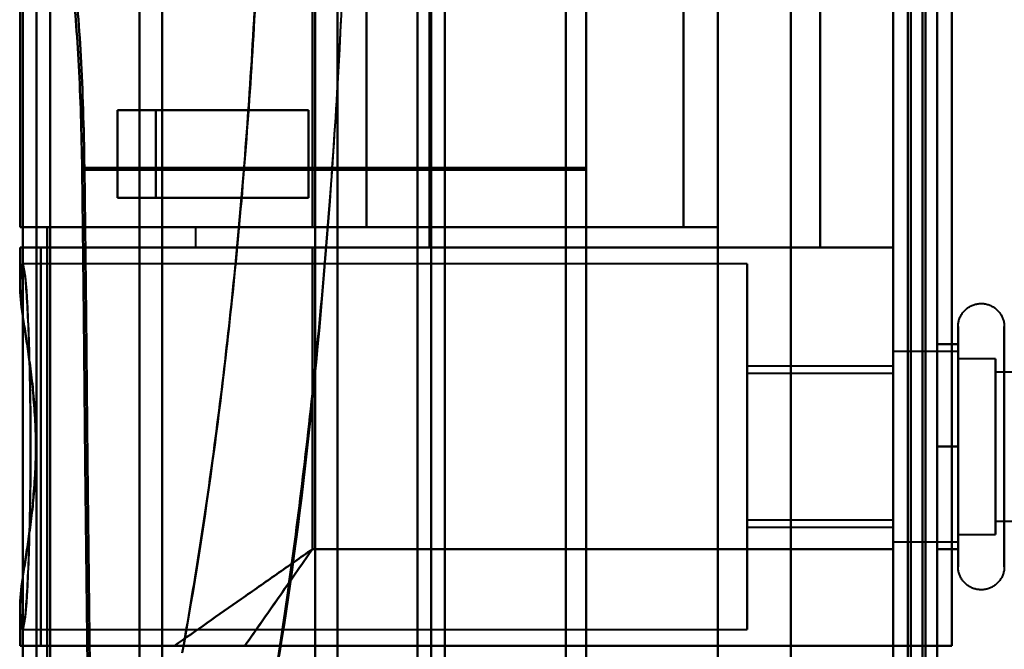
# Model space of a CAD drawing. Header units: millimetres. Extents: x -1087 to 1688, y -120 to 1171.
# Tile 31 of 90: x -720 to -686, y 903 to 924. Entities that reach past the tile are written whole.
import ezdxf

# ---------------------------------------------------------------- set-up
doc = ezdxf.new("R2010")
doc.units = ezdxf.units.MM
doc.layers.add('A-GENM', color=13, linetype='Continuous', lineweight=40)
doc.layers.add('G-IMPT', color=8, linetype='Continuous', lineweight=40)

# ---------------------------------------------------------------- blocks, each defined once
blk = doc.blocks.new('Maintenance r21 - Maintenance r21-769076-Arrière')
at = {"layer": 'A-GENM'}
for p, q in [((-690, 0), (-690, 1098)), ((-690, 1098), (-690, 0))]:
    blk.add_line(p, q, dxfattribs=at)
blk = doc.blocks.new('Souche connecteur circulaire R23 - Souche connecteur circulaire R23-769067-Arrière')
at = {"layer": 'A-GENM'}
blk.add_line((-690, 868), (-690, 1045.5), dxfattribs=at)
blk = doc.blocks.new('NEXA 1500 CALQUES_dwg-769064-Arrière')
at = {"layer": 'G-IMPT'}
for p, q in [((-689.5, 1097.272), (-689.5, 129.472)), ((-690, 1062.772), (-690, 128.972)), ((-719.3, 1055.234), (-719.3, 681.511)), ((-719.3, 1055.234), (-719.3, 681.511)), ((-719.3, 681.511), (-719.3, 1055.234)), ((-719.3, 681.511), (-719.3, 1055.234)), ((-705.8, 1055.267), (-705.8, 681.477)), ((-705.8, 1055.267), (-705.8, 681.477)), ((-705.8, 681.477), (-705.8, 1055.267)), ((-705.8, 681.477), (-705.8, 1055.267)), ((-709, 1046.872), (-709, 868.372)), ((-709, 868.372), (-709, 1046.872)), ((-706.267, 1046.872), (-706.267, 868.372)), ((-706.267, 689.872), (-706.267, 1046.872)), ((-706.267, 689.872), (-706.267, 1046.872)), ((-705.333, 1046.872), (-705.333, 689.872)), ((-705.333, 1046.872), (-705.333, 689.872)), ((-705.333, 868.372), (-705.333, 1046.872)), ((-705.333, 868.372), (-705.333, 1046.872)), ((-690, 1046.872), (-690, 868.372)), ((-690, 868.372), (-690, 1046.872)), ((-689.5, 868.372), (-689.5, 1046.872)), ((-689.5, 1046.872), (-689.5, 868.372)), ((-709.773, 868.372), (-709.773, 1046.281)), ((-709.773, 1046.281), (-709.773, 868.372)), ((-719.77, 690.907), (-719.77, 1045.838)), ((-719.77, 690.907), (-719.77, 1045.838)), ((-719.77, 1045.838), (-719.77, 868.372)), ((-718.83, 1045.838), (-718.83, 690.907)), ((-718.83, 1045.838), (-718.83, 690.907)), ((-718.83, 868.372), (-718.83, 1045.838)), ((-718.83, 868.372), (-718.83, 1045.838)), ((-715, 1045.838), (-715, 868.372)), ((-715, 868.372), (-715, 1045.838)), ((-715.773, 868.372), (-715.773, 1045.246)), ((-715.773, 1045.246), (-715.773, 868.372)), ((-701.2, 970.694), (-701.2, 900.694)), ((-701.2, 900.694), (-701.2, 970.694)), ((-700.5, 970.694), (-700.5, 900.694)), ((-700.5, 900.694), (-700.5, 970.694)), ((-690, 970.694), (-690, 900.694)), ((-690, 900.694), (-690, 970.694)), ((-701.2, 970.213), (-701.2, 901.193)), ((-701.2, 901.193), (-701.2, 970.213)), ((-700.5, 970.213), (-700.5, 901.193)), ((-700.5, 901.193), (-700.5, 970.213)), ((-705.861, 916.672), (-705.861, 955.072)), ((-700.5, 919.394), (-700.5, 929.072)), ((-700.5, 929.072), (-700.5, 919.394)), ((-719.861, 928.372), (-719.861, 917.372)), ((-700.5, 928.372), (-700.5, 919.327)), ((-700.5, 919.327), (-700.5, 928.372)), ((-716.528, 921.372), (-715.22, 921.372)), ((-715.22, 921.372), (-716.528, 921.372)), ((-715.22, 918.372), (-716.528, 918.372)), ((-716.528, 918.372), (-715.22, 918.372)), ((-709.861, 917.372), (-719.861, 917.372)), ((-719.861, 917.372), (-709.861, 917.372)), ((-718.936, 917.372), (-719.857, 917.372)), ((-719.857, 917.372), (-718.936, 917.372)), ((-713.861, 917.372), (-713.861, 916.672)), ((-709.861, 917.372), (-713.861, 917.372)), ((-713.861, 917.372), (-709.861, 917.372)), ((-697.174, 917.372), (-708.015, 917.372)), ((-708.015, 917.372), (-697.174, 917.372)), ((-719.861, 916.672), (-719.861, 915.346)), ((-719.861, 916.672), (-709.861, 916.672)), ((-709.861, 916.672), (-719.861, 916.672)), ((-719.857, 916.672), (-719.152, 916.672)), ((-719.152, 916.672), (-719.857, 916.672)), ((-709.861, 916.672), (-713.861, 916.672)), ((-713.861, 916.672), (-709.861, 916.672)), ((-705.861, 916.672), (-709.861, 916.672)), ((-709.861, 916.672), (-705.861, 916.672)), ((-695, 916.122), (-719.77, 916.122)), ((-695, 916.122), (-695, 909.872)), ((-695, 909.872), (-695, 916.122)), ((-687.785, 906.322), (-687.785, 913.972)), ((-687.785, 907.822), (-687.785, 913.423)), ((-687.785, 913.122), (-690, 913.122)), ((-690, 913.122), (-690, 907.058)), ((-690, 909.872), (-690, 913.122)), ((-687.785, 907.058), (-687.785, 913.122)), ((-687.785, 913.122), (-687.785, 908.247)), ((-686.5, 912.872), (-687.785, 912.872)), ((-687.785, 908.372), (-687.785, 912.872)), ((-687.785, 912.872), (-687.785, 908.372)), ((-686.5, 911.372), (-686.5, 912.872)), ((-686.5, 912.872), (-686.5, 907.274)), ((-690, 912.622), (-695, 912.622)), ((-695, 912.622), (-695, 909.872)), ((-695, 909.872), (-695, 912.622)), ((-690, 912.687), (-690, 909.872)), ((-690, 912.622), (-690, 909.872)), ((-690, 909.872), (-690, 912.622)), ((-687.785, 908.247), (-687.785, 912.687)), ((-686.5, 908.372), (-686.5, 912.47)), ((-686.5, 912.47), (-686.5, 906.872)), ((-674.611, 912.421), (-686.5, 912.421)), ((-686.5, 907.665), (-686.5, 912.421)), ((-686.5, 912.421), (-686.5, 907.665)), ((-690, 912.372), (-695, 912.372)), ((-695, 912.372), (-695, 909.872)), ((-695, 909.872), (-695, 912.372)), ((-690, 912.372), (-690, 909.872)), ((-690, 909.872), (-690, 912.372)), ((-686.5, 907.324), (-686.5, 912.079)), ((-686.5, 912.079), (-686.5, 907.324)), ((-687.785, 911.497), (-687.785, 906.622)), ((-687.785, 906.872), (-687.785, 911.372)), ((-687.785, 911.372), (-687.785, 906.872)), ((-686.5, 906.872), (-686.5, 911.372)), ((-695, 909.872), (-695, 907.372)), ((-695, 907.372), (-695, 909.872)), ((-695, 909.872), (-695, 907.122)), ((-695, 909.872), (-695, 903.622)), ((-695, 907.122), (-695, 909.872)), ((-695, 903.622), (-695, 909.872)), ((-690, 909.872), (-690, 906.622)), ((-690, 906.622), (-690, 909.872)), ((-690, 909.872), (-690, 907.372)), ((-690, 907.372), (-690, 909.872)), ((-690, 909.872), (-690, 907.122)), ((-690, 907.122), (-690, 909.872)), ((-687.785, 906.622), (-687.785, 908.247)), ((-687.785, 905.772), (-687.785, 907.822)), ((-695, 907.372), (-690, 907.372)), ((-695, 907.122), (-690, 907.122)), ((-686.5, 907.324), (-674.611, 907.324)), ((-687.785, 906.872), (-686.5, 906.872)), ((-690, 906.622), (-687.785, 906.622)), ((-690, 906.372), (-690, 903.072)), ((-690, 903.072), (-690, 906.372)), ((-719.861, 904.398), (-719.861, 903.072)), ((-719.77, 903.622), (-695, 903.622)), ((-714.576, 903.072), (-719.861, 903.072)), ((-719.861, 903.072), (-714.576, 903.072)), ((-719.152, 903.072), (-719.857, 903.072)), ((-719.857, 903.072), (-719.152, 903.072)), ((-690, 903.072), (-689.4, 903.072)), ((-689.4, 903.072), (-690, 903.072))]:
    blk.add_line(p, q, dxfattribs=at)
at = {"layer": 'G-IMPT', "flags": 128}
for points in [[(-690, 128.972), (-690, 371.172), (-690, 613.372), (-690, 855.572), (-690, 1097.772)], [(-690, 1097.772), (-690, 855.572), (-690, 613.372), (-690, 371.172), (-690, 128.972)], [(-689.5, 128.972), (-689.5, 371.172), (-689.5, 613.372), (-689.5, 855.572), (-689.5, 1097.772)], [(-689.4, 1097.772), (-689.4, 855.572), (-689.4, 613.372), (-689.4, 371.172), (-689.4, 128.972)], [(-689.4, 128.972), (-689.4, 371.172), (-689.4, 613.372), (-689.4, 855.572), (-689.4, 1097.772)], [(-689.4, 1097.772), (-689.4, 855.572), (-689.4, 613.372), (-689.4, 371.172), (-689.4, 128.972)], [(-689.5, 1097.272), (-689.5, 855.322), (-689.5, 613.372), (-689.5, 371.422), (-689.5, 129.472)], [(-689.5, 129.472), (-689.5, 371.422), (-689.5, 613.372), (-689.5, 855.322), (-689.5, 1097.272)], [(-689.5, 1097.272), (-689.5, 855.322), (-689.5, 613.372), (-689.5, 371.422), (-689.5, 129.472)], [(-689.5, 129.472), (-689.5, 371.422), (-689.5, 613.372), (-689.5, 855.322), (-689.5, 1097.272)], [(-689.5, 1097.272), (-689.5, 855.322), (-689.5, 613.372), (-689.5, 371.422), (-689.5, 129.472)], [(-689.5, 129.472), (-689.5, 371.422), (-689.5, 613.372), (-689.5, 855.322), (-689.5, 1097.272)], [(-689, 1097.272), (-689, 855.322), (-689, 613.372), (-689, 371.422), (-689, 129.472)], [(-689, 129.472), (-689, 371.422), (-689, 613.372), (-689, 855.322), (-689, 1097.272)], [(-689, 1097.272), (-689, 855.322), (-689, 613.372), (-689, 371.422), (-689, 129.472)], [(-688.9, 129.472), (-688.9, 371.422), (-688.9, 613.372), (-688.9, 855.322), (-688.9, 1097.272)], [(-688.9, 1097.272), (-688.9, 855.322), (-688.9, 613.372), (-688.9, 371.422), (-688.9, 129.472)], [(-688.9, 129.472), (-688.9, 371.422), (-688.9, 613.372), (-688.9, 855.322), (-688.9, 1097.272)], [(-690, 1062.772), (-690, 829.322), (-690, 595.872), (-690, 362.422), (-690, 128.972)], [(-690, 128.972), (-690, 362.422), (-690, 595.872), (-690, 829.322), (-690, 1062.772)], [(-689.5, 1062.772), (-689.5, 829.322), (-689.5, 595.872), (-689.5, 362.422), (-689.5, 128.972)], [(-689.4, 1062.772), (-689.4, 829.322), (-689.4, 595.872), (-689.4, 362.422), (-689.4, 128.972)], [(-689.4, 128.972), (-689.4, 362.422), (-689.4, 595.872), (-689.4, 829.322), (-689.4, 1062.772)], [(-689.4, 128.972), (-689.4, 362.422), (-689.4, 595.872), (-689.4, 829.322), (-689.4, 1062.772)], [(-688.5, 129.472), (-688.5, 362.672), (-688.5, 595.872), (-688.5, 829.072), (-688.5, 1062.272)], [(-688.5, 1062.272), (-688.5, 829.072), (-688.5, 595.872), (-688.5, 362.672), (-688.5, 129.472)], [(-688.5, 129.472), (-688.5, 362.672), (-688.5, 595.872), (-688.5, 829.072), (-688.5, 1062.272)], [(-688.5, 1062.272), (-688.5, 829.072), (-688.5, 595.872), (-688.5, 362.672), (-688.5, 129.472)], [(-689.5, 875.872), (-689.5, 905.872), (-689.5, 935.872), (-689.5, 965.872), (-689.5, 995.872)], [(-689.5, 995.872), (-689.5, 965.872), (-689.5, 935.872), (-689.5, 905.872), (-689.5, 875.872)], [(-689.5, 875.872), (-689.5, 905.872), (-689.5, 935.872), (-689.5, 965.872), (-689.5, 995.872)], [(-689.5, 995.872), (-689.5, 965.872), (-689.5, 935.872), (-689.5, 905.872), (-689.5, 875.872)], [(-688.5, 995.872), (-688.5, 965.872), (-688.5, 935.872), (-688.5, 905.872), (-688.5, 875.872)], [(-688.5, 875.872), (-688.5, 905.872), (-688.5, 935.872), (-688.5, 965.872), (-688.5, 995.872)], [(-688.5, 995.872), (-688.5, 965.872), (-688.5, 935.872), (-688.5, 905.872), (-688.5, 875.872)], [(-688.5, 875.872), (-688.5, 905.872), (-688.5, 935.872), (-688.5, 965.872), (-688.5, 995.872)], [(-696, 896.372), (-696, 916.122), (-696, 935.872), (-696, 955.622), (-696, 975.372)], [(-696, 975.372), (-696, 955.622), (-696, 935.872), (-696, 916.122), (-696, 896.372)], [(-693.509, 975.372), (-693.509, 955.622), (-693.509, 935.872), (-693.509, 916.122), (-693.509, 896.372)], [(-693.509, 896.372), (-693.509, 916.122), (-693.509, 935.872), (-693.509, 955.622), (-693.509, 975.372)], [(-690, 975.372), (-690, 955.622), (-690, 935.872), (-690, 916.122), (-690, 896.372)], [(-690, 896.372), (-690, 916.122), (-690, 935.872), (-690, 955.622), (-690, 975.372)], [(-690, 968.672), (-690, 952.272), (-690, 935.872), (-690, 919.472), (-690, 903.072)], [(-690, 903.072), (-690, 919.472), (-690, 935.872), (-690, 952.272), (-690, 968.672)], [(-690, 968.672), (-690, 952.272), (-690, 935.872), (-690, 919.472), (-690, 903.072)], [(-690, 903.072), (-690, 919.472), (-690, 935.872), (-690, 952.272), (-690, 968.672)], [(-690, 903.072), (-690, 919.472), (-690, 935.872), (-690, 952.272), (-690, 968.672)], [(-690, 968.672), (-690, 952.272), (-690, 935.872), (-690, 919.472), (-690, 903.072)], [(-689.5, 968.672), (-689.5, 952.272), (-689.5, 935.872), (-689.5, 919.472), (-689.5, 903.072)], [(-689.5, 903.072), (-689.5, 919.472), (-689.5, 935.872), (-689.5, 952.272), (-689.5, 968.672)], [(-688, 968.672), (-688, 952.272), (-688, 935.872), (-688, 919.472), (-688, 903.072)], [(-688, 968.672), (-688, 952.272), (-688, 935.872), (-688, 919.472), (-688, 903.072)], [(-688, 968.672), (-688, 952.272), (-688, 935.872), (-688, 919.472), (-688, 903.072)], [(-688, 903.072), (-688, 919.472), (-688, 935.872), (-688, 952.272), (-688, 968.672)], [(-688, 903.072), (-688, 919.472), (-688, 935.872), (-688, 952.272), (-688, 968.672)], [(-688, 903.072), (-688, 919.472), (-688, 935.872), (-688, 952.272), (-688, 968.672)], [(-690, 965.372), (-690, 950.622), (-690, 935.872), (-690, 921.122), (-690, 906.372)], [(-690, 906.372), (-690, 921.122), (-690, 935.872), (-690, 950.622), (-690, 965.372)], [(-692.5, 916.672), (-692.5, 926.272), (-692.5, 935.872), (-692.5, 945.472), (-692.5, 955.072)], [(-692.5, 955.072), (-692.5, 945.472), (-692.5, 935.872), (-692.5, 926.272), (-692.5, 916.672)], [(-692.5, 916.672), (-692.5, 926.272), (-692.5, 935.872), (-692.5, 945.472), (-692.5, 955.072)], [(-692.5, 955.072), (-692.5, 945.472), (-692.5, 935.872), (-692.5, 926.272), (-692.5, 916.672)], [(-692.5, 916.672), (-692.5, 926.272), (-692.5, 935.872), (-692.5, 945.472), (-692.5, 955.072)], [(-692.5, 955.072), (-692.5, 945.472), (-692.5, 935.872), (-692.5, 926.272), (-692.5, 916.672)], [(-692.5, 916.672), (-692.5, 926.272), (-692.5, 935.872), (-692.5, 945.472), (-692.5, 955.072)], [(-692.5, 955.072), (-692.5, 945.472), (-692.5, 935.872), (-692.5, 926.272), (-692.5, 916.672)], [(-690, 955.072), (-690, 945.472), (-690, 935.872), (-690, 926.272), (-690, 916.672)], [(-690, 916.672), (-690, 926.272), (-690, 935.872), (-690, 945.472), (-690, 955.072)], [(-697.174, 954.372), (-697.174, 945.122), (-697.174, 935.872), (-697.174, 926.622), (-697.174, 917.372)], [(-697.174, 917.372), (-697.174, 926.622), (-697.174, 935.872), (-697.174, 945.122), (-697.174, 954.372)], [(-696, 954.372), (-696, 945.122), (-696, 935.872), (-696, 926.622), (-696, 917.372)], [(-696, 917.372), (-696, 926.622), (-696, 935.872), (-696, 945.122), (-696, 954.372)], [(-719.857, 917.372), (-719.857, 920.122), (-719.857, 922.872), (-719.857, 925.622), (-719.857, 928.372)], [(-719.857, 928.372), (-719.857, 925.622), (-719.857, 922.872), (-719.857, 920.122), (-719.857, 917.372)], [(-709.861, 928.372), (-709.861, 925.622), (-709.861, 922.872), (-709.861, 920.122), (-709.861, 917.372)], [(-709.861, 917.372), (-709.861, 920.122), (-709.861, 922.872), (-709.861, 925.622), (-709.861, 928.372)], [(-709.861, 928.372), (-709.861, 925.622), (-709.861, 922.872), (-709.861, 920.122), (-709.861, 917.372)], [(-709.861, 917.372), (-709.861, 920.122), (-709.861, 922.872), (-709.861, 925.622), (-709.861, 928.372)], [(-709.861, 917.372), (-709.861, 920.122), (-709.861, 922.872), (-709.861, 925.622), (-709.861, 928.372)], [(-709.861, 928.372), (-709.861, 925.622), (-709.861, 922.872), (-709.861, 920.122), (-709.861, 917.372)], [(-708.015, 928.372), (-708.015, 925.622), (-708.015, 922.872), (-708.015, 920.122), (-708.015, 917.372)], [(-708.015, 917.372), (-708.015, 920.122), (-708.015, 922.872), (-708.015, 925.622), (-708.015, 928.372)], [(-690, 926.59), (-690, 924.111), (-690, 921.631), (-690, 919.152), (-690, 916.672)], [(-690, 916.672), (-690, 919.152), (-690, 921.631), (-690, 924.111), (-690, 926.59)], [(-716.528, 921.372), (-714.896, 921.372), (-713.264, 921.372), (-711.632, 921.372), (-710, 921.372)], [(-716.528, 921.372), (-716.528, 920.622), (-716.528, 919.872), (-716.528, 919.122), (-716.528, 918.372)], [(-710, 921.372), (-711.632, 921.372), (-713.264, 921.372), (-714.896, 921.372), (-716.528, 921.372)], [(-716.528, 918.372), (-716.528, 919.122), (-716.528, 919.872), (-716.528, 920.622), (-716.528, 921.372)], [(-710, 921.372), (-711.305, 921.372), (-712.61, 921.372), (-713.915, 921.372), (-715.22, 921.372)], [(-715.22, 918.372), (-715.22, 919.122), (-715.22, 919.872), (-715.22, 920.622), (-715.22, 921.372)], [(-715.22, 921.372), (-713.915, 921.372), (-712.61, 921.372), (-711.305, 921.372), (-710, 921.372)], [(-715.22, 921.372), (-715.22, 920.622), (-715.22, 919.872), (-715.22, 919.122), (-715.22, 918.372)], [(-710, 921.372), (-710, 920.622), (-710, 919.872), (-710, 919.122), (-710, 918.372)], [(-710, 918.372), (-710, 919.122), (-710, 919.872), (-710, 920.622), (-710, 921.372)], [(-710, 918.372), (-710, 919.122), (-710, 919.872), (-710, 920.622), (-710, 921.372)], [(-710, 921.372), (-710, 920.622), (-710, 919.872), (-710, 919.122), (-710, 918.372)], [(-717.52, 899.372), (-717.575, 904.36), (-717.63, 909.348), (-717.684, 914.338), (-717.738, 919.327)], [(-717.738, 919.327), (-713.428, 919.327), (-709.119, 919.327), (-704.809, 919.327), (-700.5, 919.327)], [(-700.5, 919.327), (-704.809, 919.327), (-709.119, 919.327), (-713.428, 919.327), (-717.738, 919.327)], [(-717.738, 919.327), (-717.684, 914.338), (-717.63, 909.348), (-717.575, 904.36), (-717.52, 899.372)], [(-717.659, 919.394), (-717.605, 914.388), (-717.549, 909.382), (-717.494, 904.377), (-717.437, 899.372)], [(-700.5, 919.394), (-704.79, 919.394), (-709.08, 919.394), (-713.37, 919.394), (-717.659, 919.394)], [(-717.659, 919.394), (-713.37, 919.394), (-709.08, 919.394), (-704.79, 919.394), (-700.5, 919.394)], [(-717.437, 899.372), (-717.494, 904.377), (-717.549, 909.382), (-717.605, 914.388), (-717.659, 919.394)], [(-700.5, 919.394), (-700.5, 913.814), (-700.5, 908.233), (-700.5, 902.653), (-700.5, 897.072)], [(-700.5, 897.072), (-700.5, 902.653), (-700.5, 908.233), (-700.5, 913.814), (-700.5, 919.394)], [(-700.5, 896.372), (-700.5, 902.111), (-700.5, 907.85), (-700.5, 913.589), (-700.5, 919.327)], [(-700.5, 919.327), (-700.5, 913.589), (-700.5, 907.85), (-700.5, 902.111), (-700.5, 896.372)], [(-716.528, 918.372), (-714.896, 918.372), (-713.264, 918.372), (-711.632, 918.372), (-710, 918.372)], [(-710, 918.372), (-711.632, 918.372), (-713.264, 918.372), (-714.896, 918.372), (-716.528, 918.372)], [(-715.22, 918.372), (-713.915, 918.372), (-712.61, 918.372), (-711.305, 918.372), (-710, 918.372)], [(-710, 918.372), (-711.305, 918.372), (-712.61, 918.372), (-713.915, 918.372), (-715.22, 918.372)], [(-718.936, 917.372), (-718.936, 913.622), (-718.936, 909.872), (-718.936, 906.122), (-718.936, 902.372)], [(-696, 917.372), (-701.734, 917.372), (-707.468, 917.372), (-713.202, 917.372), (-718.936, 917.372)], [(-718.936, 902.372), (-718.936, 906.122), (-718.936, 909.872), (-718.936, 913.622), (-718.936, 917.372)], [(-718.936, 917.372), (-713.202, 917.372), (-707.468, 917.372), (-701.734, 917.372), (-696, 917.372)], [(-708.015, 917.372), (-708.477, 917.372), (-708.938, 917.372), (-709.399, 917.372), (-709.861, 917.372)], [(-709.861, 917.372), (-706.689, 917.372), (-703.517, 917.372), (-700.346, 917.372), (-697.174, 917.372)], [(-697.174, 917.372), (-700.346, 917.372), (-703.517, 917.372), (-706.689, 917.372), (-709.861, 917.372)], [(-709.861, 917.372), (-706.396, 917.372), (-702.93, 917.372), (-699.465, 917.372), (-696, 917.372)], [(-709.861, 917.372), (-709.399, 917.372), (-708.938, 917.372), (-708.477, 917.372), (-708.015, 917.372)], [(-696, 917.372), (-699.465, 917.372), (-702.93, 917.372), (-706.396, 917.372), (-709.861, 917.372)], [(-696, 917.372), (-696, 913.622), (-696, 909.872), (-696, 906.122), (-696, 902.372)], [(-696, 902.372), (-696, 906.122), (-696, 909.872), (-696, 913.622), (-696, 917.372)], [(-719.857, 915.499), (-719.857, 915.792), (-719.857, 916.086), (-719.857, 916.379), (-719.857, 916.672)], [(-719.857, 916.672), (-719.857, 916.379), (-719.857, 916.086), (-719.857, 915.792), (-719.857, 915.499)], [(-719.152, 903.072), (-719.152, 906.472), (-719.152, 909.872), (-719.152, 913.272), (-719.152, 916.672)], [(-719.152, 916.672), (-712.489, 916.672), (-705.826, 916.672), (-699.163, 916.672), (-692.5, 916.672)], [(-692.5, 916.672), (-699.163, 916.672), (-705.826, 916.672), (-712.489, 916.672), (-719.152, 916.672)], [(-719.152, 916.672), (-719.152, 913.272), (-719.152, 909.872), (-719.152, 906.472), (-719.152, 903.072)], [(-709.861, 906.372), (-709.861, 908.947), (-709.861, 911.522), (-709.861, 914.097), (-709.861, 916.672)], [(-709.861, 916.672), (-705.521, 916.672), (-701.18, 916.672), (-696.84, 916.672), (-692.5, 916.672)], [(-709.861, 916.672), (-709.861, 914.097), (-709.861, 911.522), (-709.861, 908.947), (-709.861, 906.372)], [(-692.5, 916.672), (-696.84, 916.672), (-701.18, 916.672), (-705.521, 916.672), (-709.861, 916.672)], [(-690, 916.672), (-690.625, 916.672), (-691.25, 916.672), (-691.875, 916.672), (-692.5, 916.672)], [(-692.5, 916.672), (-691.875, 916.672), (-691.25, 916.672), (-690.625, 916.672), (-690, 916.672)], [(-692.5, 916.672), (-691.875, 916.672), (-691.25, 916.672), (-690.625, 916.672), (-690, 916.672)], [(-690, 916.672), (-690.625, 916.672), (-691.25, 916.672), (-691.875, 916.672), (-692.5, 916.672)], [(-687.785, 913.972), (-687.785, 914.004), (-687.783, 914.035), (-687.779, 914.067), (-687.775, 914.098), (-687.769, 914.129), (-687.762, 914.16), (-687.754, 914.191), (-687.745, 914.221), (-687.734, 914.251), (-687.723, 914.28), (-687.71, 914.309), (-687.696, 914.337), (-687.681, 914.365), (-687.664, 914.392), (-687.647, 914.419), (-687.629, 914.444), (-687.609, 914.469), (-687.589, 914.493), (-687.568, 914.517), (-687.545, 914.539), (-687.522, 914.561), (-687.498, 914.582), (-687.474, 914.601), (-687.448, 914.62), (-687.422, 914.637), (-687.395, 914.654), (-687.367, 914.669), (-687.339, 914.684), (-687.31, 914.697), (-687.281, 914.709), (-687.251, 914.72), (-687.221, 914.73), (-687.191, 914.738), (-687.16, 914.745), (-687.129, 914.751), (-687.098, 914.756), (-687.066, 914.759), (-687.035, 914.762), (-687.003, 914.763), (-686.972, 914.762), (-686.94, 914.761), (-686.909, 914.758), (-686.877, 914.754), (-686.846, 914.749), (-686.815, 914.742), (-686.784, 914.734), (-686.754, 914.725), (-686.724, 914.715), (-686.695, 914.704), (-686.666, 914.691), (-686.637, 914.677), (-686.609, 914.662), (-686.582, 914.646), (-686.555, 914.629), (-686.53, 914.611), (-686.504, 914.592), (-686.48, 914.572), (-686.456, 914.551), (-686.434, 914.529), (-686.412, 914.506), (-686.391, 914.482), (-686.371, 914.458), (-686.352, 914.433), (-686.334, 914.407), (-686.317, 914.38), (-686.302, 914.352), (-686.287, 914.324), (-686.273, 914.296), (-686.261, 914.267), (-686.25, 914.237), (-686.24, 914.207), (-686.231, 914.177), (-686.224, 914.146), (-686.217, 914.115), (-686.212, 914.084), (-686.208, 914.052), (-686.206, 914.021), (-686.204, 913.989), (-686.204, 913.972)], [(-687.785, 913.972), (-687.785, 913.969), (-687.785, 913.959), (-687.785, 913.943), (-687.785, 913.92), (-687.785, 913.891), (-687.785, 913.855), (-687.785, 913.813), (-687.785, 913.764), (-687.785, 913.709), (-687.785, 913.649), (-687.785, 913.582), (-687.785, 913.509), (-687.785, 913.43), (-687.785, 913.423)], [(-687.785, 906.322), (-687.785, 906.406), (-687.785, 906.497), (-687.785, 906.593), (-687.785, 906.694), (-687.785, 906.8), (-687.785, 906.911), (-687.785, 907.026), (-687.785, 907.147), (-687.785, 907.271), (-687.785, 907.4), (-687.785, 907.533), (-687.785, 907.669), (-687.785, 907.81), (-687.785, 907.953), (-687.785, 908.099), (-687.785, 908.249), (-687.785, 908.4), (-687.785, 908.555), (-687.785, 908.711), (-687.785, 908.869), (-687.785, 909.029), (-687.785, 909.19), (-687.785, 909.352), (-687.785, 909.515), (-687.785, 909.679), (-687.785, 909.843), (-687.785, 910.007), (-687.785, 910.171), (-687.785, 910.334), (-687.785, 910.496), (-687.785, 910.658), (-687.785, 910.818), (-687.785, 910.977), (-687.785, 911.134), (-687.785, 911.289), (-687.785, 911.442), (-687.785, 911.592), (-687.785, 911.739), (-687.785, 911.884), (-687.785, 912.025), (-687.785, 912.163), (-687.785, 912.297), (-687.785, 912.427), (-687.785, 912.554), (-687.785, 912.675), (-687.785, 912.793), (-687.785, 912.906), (-687.785, 913.013), (-687.785, 913.116), (-687.785, 913.214), (-687.785, 913.306), (-687.785, 913.393), (-687.785, 913.474), (-687.785, 913.55), (-687.785, 913.619), (-687.785, 913.683), (-687.785, 913.74), (-687.785, 913.792), (-687.785, 913.837), (-687.785, 913.875), (-687.785, 913.908), (-687.785, 913.933), (-687.785, 913.953), (-687.785, 913.965), (-687.785, 913.972), (-687.785, 913.972)], [(-686.204, 913.972), (-686.204, 913.969), (-686.204, 913.959), (-686.204, 913.943), (-686.204, 913.92), (-686.204, 913.891), (-686.204, 913.855), (-686.204, 913.813), (-686.204, 913.764), (-686.204, 913.709), (-686.204, 913.649), (-686.204, 913.582), (-686.204, 913.509), (-686.204, 913.43), (-686.204, 913.346), (-686.204, 913.256), (-686.204, 913.161), (-686.204, 913.06), (-686.204, 912.955), (-686.204, 912.844), (-686.204, 912.729), (-686.204, 912.609), (-686.204, 912.485), (-686.204, 912.356), (-686.204, 912.224), (-686.204, 912.088), (-686.204, 911.948), (-686.204, 911.805), (-686.204, 911.659), (-686.204, 911.51), (-686.204, 911.358), (-686.204, 911.204), (-686.204, 911.048), (-686.204, 910.89), (-686.204, 910.73), (-686.204, 910.569), (-686.204, 910.407), (-686.204, 910.244), (-686.204, 910.08), (-686.204, 909.917), (-686.204, 909.753), (-686.204, 909.589), (-686.204, 909.425), (-686.204, 909.263), (-686.204, 909.101), (-686.204, 908.941), (-686.204, 908.782), (-686.204, 908.625), (-686.204, 908.469), (-686.204, 908.317), (-686.204, 908.166), (-686.204, 908.018), (-686.204, 907.874), (-686.204, 907.732), (-686.204, 907.594), (-686.204, 907.459), (-686.204, 907.329), (-686.204, 907.202), (-686.204, 907.08), (-686.204, 906.962), (-686.204, 906.849), (-686.204, 906.741), (-686.204, 906.637), (-686.204, 906.539), (-686.204, 906.446), (-686.204, 906.359), (-686.204, 906.322)], [(-686.204, 913.423), (-686.204, 913.502), (-686.204, 913.575), (-686.204, 913.643), (-686.204, 913.704), (-686.204, 913.76), (-686.204, 913.809), (-686.204, 913.851), (-686.204, 913.888), (-686.204, 913.918), (-686.204, 913.941), (-686.204, 913.958), (-686.204, 913.968), (-686.204, 913.972)], [(-687.785, 913.423), (-687.785, 913.338), (-687.785, 913.248), (-687.785, 913.152), (-687.785, 913.051), (-687.785, 912.945), (-687.785, 912.834), (-687.785, 912.718), (-687.785, 912.598), (-687.785, 912.473), (-687.785, 912.344), (-687.785, 912.212), (-687.785, 912.075), (-687.785, 911.935), (-687.785, 911.792), (-687.785, 911.645), (-687.785, 911.496), (-687.785, 911.344), (-687.785, 911.19), (-687.785, 911.034), (-687.785, 910.876), (-687.785, 910.716), (-687.785, 910.555), (-687.785, 910.392), (-687.785, 910.229), (-687.785, 910.066), (-687.785, 909.902), (-687.785, 909.738), (-687.785, 909.574), (-687.785, 909.411), (-687.785, 909.248), (-687.785, 909.087), (-687.785, 908.926), (-687.785, 908.768), (-687.785, 908.611), (-687.785, 908.456), (-687.785, 908.303), (-687.785, 908.153), (-687.785, 908.005), (-687.785, 907.861), (-687.785, 907.719), (-687.785, 907.582), (-687.785, 907.448), (-687.785, 907.317), (-687.785, 907.191), (-687.785, 907.069), (-687.785, 906.952), (-687.785, 906.839), (-687.785, 906.731), (-687.785, 906.628), (-687.785, 906.531), (-687.785, 906.438), (-687.785, 906.351), (-687.785, 906.27), (-687.785, 906.195), (-687.785, 906.125), (-687.785, 906.062), (-687.785, 906.004), (-687.785, 905.953), (-687.785, 905.908), (-687.785, 905.869), (-687.785, 905.837), (-687.785, 905.811), (-687.785, 905.792), (-687.785, 905.779), (-687.785, 905.773), (-687.785, 905.772)], [(-686.204, 905.772), (-686.204, 905.776), (-686.204, 905.785), (-686.204, 905.802), (-686.204, 905.825), (-686.204, 905.854), (-686.204, 905.89), (-686.204, 905.932), (-686.204, 905.98), (-686.204, 906.035), (-686.204, 906.096), (-686.204, 906.163), (-686.204, 906.236), (-686.204, 906.314), (-686.204, 906.399), (-686.204, 906.488), (-686.204, 906.584), (-686.204, 906.684), (-686.204, 906.79), (-686.204, 906.9), (-686.204, 907.016), (-686.204, 907.136), (-686.204, 907.26), (-686.204, 907.388), (-686.204, 907.521), (-686.204, 907.657), (-686.204, 907.797), (-686.204, 907.94), (-686.204, 908.086), (-686.204, 908.235), (-686.204, 908.387), (-686.204, 908.541), (-686.204, 908.697), (-686.204, 908.855), (-686.204, 909.014), (-686.204, 909.175), (-686.204, 909.338), (-686.204, 909.501), (-686.204, 909.664), (-686.204, 909.828), (-686.204, 909.992), (-686.204, 910.156), (-686.204, 910.319), (-686.204, 910.482), (-686.204, 910.643), (-686.204, 910.804), (-686.204, 910.963), (-686.204, 911.12), (-686.204, 911.275), (-686.204, 911.428), (-686.204, 911.579), (-686.204, 911.726), (-686.204, 911.871), (-686.204, 912.013), (-686.204, 912.151), (-686.204, 912.285), (-686.204, 912.416), (-686.204, 912.542), (-686.204, 912.665), (-686.204, 912.782), (-686.204, 912.896), (-686.204, 913.004), (-686.204, 913.107), (-686.204, 913.205), (-686.204, 913.298), (-686.204, 913.386), (-686.204, 913.423)], [(-688.5, 909.872), (-688.5, 910.747), (-688.5, 911.622), (-688.5, 912.497), (-688.5, 913.372)], [(-688.5, 913.372), (-688.321, 913.372), (-688.143, 913.372), (-687.964, 913.372), (-687.785, 913.372)], [(-688.5, 913.372), (-688.321, 913.372), (-688.143, 913.372), (-687.964, 913.372), (-687.785, 913.372)], [(-687.785, 913.372), (-687.964, 913.372), (-688.143, 913.372), (-688.321, 913.372), (-688.5, 913.372)], [(-688.5, 913.372), (-688.5, 912.497), (-688.5, 911.622), (-688.5, 910.747), (-688.5, 909.872)], [(-687.785, 913.372), (-687.964, 913.372), (-688.143, 913.372), (-688.321, 913.372), (-688.5, 913.372)], [(-688.5, 909.872), (-688.5, 910.747), (-688.5, 911.622), (-688.5, 912.497), (-688.5, 913.372)], [(-688.5, 913.372), (-688.5, 912.497), (-688.5, 911.622), (-688.5, 910.747), (-688.5, 909.872)], [(-687.785, 913.372), (-687.785, 912.497), (-687.785, 911.622), (-687.785, 910.747), (-687.785, 909.872)], [(-687.785, 909.872), (-687.785, 910.747), (-687.785, 911.622), (-687.785, 912.497), (-687.785, 913.372)], [(-687.785, 909.872), (-687.964, 909.872), (-688.143, 909.872), (-688.321, 909.872), (-688.5, 909.872)], [(-688.5, 909.872), (-688.321, 909.872), (-688.143, 909.872), (-687.964, 909.872), (-687.785, 909.872)], [(-688.5, 909.872), (-688.5, 908.997), (-688.5, 908.122), (-688.5, 907.247), (-688.5, 906.372)], [(-687.785, 909.872), (-687.964, 909.872), (-688.143, 909.872), (-688.321, 909.872), (-688.5, 909.872)], [(-688.5, 906.372), (-688.5, 907.247), (-688.5, 908.122), (-688.5, 908.997), (-688.5, 909.872)], [(-688.5, 909.872), (-688.321, 909.872), (-688.143, 909.872), (-687.964, 909.872), (-687.785, 909.872)], [(-688.5, 909.872), (-688.5, 908.997), (-688.5, 908.122), (-688.5, 907.247), (-688.5, 906.372)], [(-688.5, 906.372), (-688.5, 907.247), (-688.5, 908.122), (-688.5, 908.997), (-688.5, 909.872)], [(-687.785, 906.372), (-687.785, 907.247), (-687.785, 908.122), (-687.785, 908.997), (-687.785, 909.872)], [(-687.785, 909.872), (-687.785, 908.997), (-687.785, 908.122), (-687.785, 907.247), (-687.785, 906.372)], [(-690, 906.372), (-694.965, 906.372), (-699.93, 906.372), (-704.896, 906.372), (-709.861, 906.372)], [(-709.861, 906.372), (-704.896, 906.372), (-699.93, 906.372), (-694.965, 906.372), (-690, 906.372)], [(-688.5, 906.372), (-688.321, 906.372), (-688.143, 906.372), (-687.964, 906.372), (-687.785, 906.372)], [(-688.5, 906.372), (-688.321, 906.372), (-688.143, 906.372), (-687.964, 906.372), (-687.785, 906.372)], [(-687.785, 906.372), (-687.964, 906.372), (-688.143, 906.372), (-688.321, 906.372), (-688.5, 906.372)], [(-687.785, 906.372), (-687.964, 906.372), (-688.143, 906.372), (-688.321, 906.372), (-688.5, 906.372)], [(-687.785, 905.772), (-687.785, 905.776), (-687.785, 905.785), (-687.785, 905.802), (-687.785, 905.825), (-687.785, 905.854), (-687.785, 905.89), (-687.785, 905.932), (-687.785, 905.98), (-687.785, 906.035), (-687.785, 906.096), (-687.785, 906.163), (-687.785, 906.236), (-687.785, 906.314), (-687.785, 906.322)], [(-686.204, 906.322), (-686.204, 906.242), (-686.204, 906.169), (-686.204, 906.102), (-686.204, 906.04), (-686.204, 905.985), (-686.204, 905.936), (-686.204, 905.893), (-686.204, 905.857), (-686.204, 905.827), (-686.204, 905.804), (-686.204, 905.787), (-686.204, 905.776), (-686.204, 905.772)], [(-686.204, 905.772), (-686.205, 905.741), (-686.207, 905.709), (-686.21, 905.678), (-686.214, 905.646), (-686.22, 905.615), (-686.227, 905.584), (-686.235, 905.554), (-686.244, 905.524), (-686.255, 905.494), (-686.267, 905.464), (-686.28, 905.436), (-686.294, 905.407), (-686.309, 905.38), (-686.325, 905.352), (-686.342, 905.326), (-686.361, 905.3), (-686.38, 905.275), (-686.4, 905.251), (-686.422, 905.228), (-686.444, 905.205), (-686.467, 905.184), (-686.491, 905.163), (-686.516, 905.143), (-686.541, 905.125), (-686.568, 905.107), (-686.595, 905.091), (-686.622, 905.075), (-686.65, 905.061), (-686.679, 905.048), (-686.708, 905.036), (-686.738, 905.025), (-686.768, 905.015), (-686.799, 905.007), (-686.829, 904.999), (-686.86, 904.993), (-686.892, 904.989), (-686.923, 904.985), (-686.955, 904.983), (-686.986, 904.982), (-687.018, 904.982), (-687.049, 904.984), (-687.081, 904.987), (-687.112, 904.991), (-687.143, 904.996), (-687.174, 905.003), (-687.205, 905.01), (-687.235, 905.019), (-687.265, 905.03), (-687.295, 905.041), (-687.324, 905.054), (-687.352, 905.067), (-687.38, 905.082), (-687.407, 905.098), (-687.434, 905.115), (-687.46, 905.133), (-687.485, 905.152), (-687.509, 905.172), (-687.533, 905.194), (-687.556, 905.216), (-687.578, 905.238), (-687.598, 905.262), (-687.618, 905.287), (-687.637, 905.312), (-687.655, 905.338), (-687.672, 905.365), (-687.688, 905.392), (-687.702, 905.42), (-687.716, 905.449), (-687.728, 905.478), (-687.739, 905.508), (-687.749, 905.538), (-687.758, 905.568), (-687.766, 905.599), (-687.772, 905.63), (-687.777, 905.661), (-687.781, 905.692), (-687.784, 905.724), (-687.785, 905.755), (-687.785, 905.772)], [(-719.857, 903.072), (-719.857, 903.366), (-719.857, 903.659), (-719.857, 903.953), (-719.857, 904.246)], [(-719.857, 904.246), (-719.857, 903.953), (-719.857, 903.659), (-719.857, 903.366), (-719.857, 903.072)], [(-690, 903.072), (-697.288, 903.072), (-704.576, 903.072), (-711.864, 903.072), (-719.152, 903.072)], [(-719.152, 903.072), (-711.864, 903.072), (-704.576, 903.072), (-697.288, 903.072), (-690, 903.072)], [(-690, 903.072), (-695.543, 903.072), (-701.085, 903.072), (-706.628, 903.072), (-712.17, 903.072)], [(-712.17, 903.072), (-706.628, 903.072), (-701.085, 903.072), (-695.543, 903.072), (-690, 903.072)], [(-690, 903.072), (-690, 758.222), (-690, 613.372), (-690, 468.522), (-690, 323.672)], [(-688, 903.072), (-688.5, 903.072), (-689, 903.072), (-689.5, 903.072), (-690, 903.072)], [(-690, 323.672), (-690, 468.522), (-690, 613.372), (-690, 758.222), (-690, 903.072)], [(-690, 323.672), (-690, 468.522), (-690, 613.372), (-690, 758.222), (-690, 903.072)], [(-690, 903.072), (-689.5, 903.072), (-689, 903.072), (-688.5, 903.072), (-688, 903.072)], [(-690, 903.072), (-690, 758.222), (-690, 613.372), (-690, 468.522), (-690, 323.672)], [(-689.5, 903.072), (-689.125, 903.072), (-688.75, 903.072), (-688.375, 903.072), (-688, 903.072)], [(-689.5, 903.072), (-689.487, 903.072), (-689.475, 903.072), (-689.462, 903.072), (-689.45, 903.072)], [(-688, 903.072), (-688.375, 903.072), (-688.75, 903.072), (-689.125, 903.072), (-689.5, 903.072)], [(-689.5, 323.672), (-689.5, 468.522), (-689.5, 613.372), (-689.5, 758.222), (-689.5, 903.072)], [(-689.45, 903.072), (-689.212, 903.072), (-688.975, 903.072), (-688.737, 903.072), (-688.5, 903.072)], [(-689.4, 903.072), (-689.4, 758.222), (-689.4, 613.372), (-689.4, 468.522), (-689.4, 323.672)], [(-688.5, 903.072), (-688.725, 903.072), (-688.95, 903.072), (-689.175, 903.072), (-689.4, 903.072)], [(-689.4, 903.072), (-689.4, 758.222), (-689.4, 613.372), (-689.4, 468.522), (-689.4, 323.672)], [(-688, 903.072), (-688.35, 903.072), (-688.7, 903.072), (-689.05, 903.072), (-689.4, 903.072)], [(-689.4, 323.672), (-689.4, 468.522), (-689.4, 613.372), (-689.4, 758.222), (-689.4, 903.072)], [(-689.4, 903.072), (-689.05, 903.072), (-688.7, 903.072), (-688.35, 903.072), (-688, 903.072)], [(-688.5, 323.672), (-688.5, 468.522), (-688.5, 613.372), (-688.5, 758.222), (-688.5, 903.072)], [(-688.5, 903.072), (-688.5, 758.222), (-688.5, 613.372), (-688.5, 468.522), (-688.5, 323.672)], [(-688.5, 323.672), (-688.5, 468.522), (-688.5, 613.372), (-688.5, 758.222), (-688.5, 903.072)], [(-688.5, 903.072), (-688.5, 758.222), (-688.5, 613.372), (-688.5, 468.522), (-688.5, 323.672)], [(-688, 903.072), (-688.125, 903.072), (-688.25, 903.072), (-688.375, 903.072), (-688.5, 903.072)], [(-688.5, 903.072), (-688.375, 903.072), (-688.25, 903.072), (-688.125, 903.072), (-688, 903.072)]]:
    blk.add_lwpolyline(points, dxfattribs=at)
at = {"layer": 'G-IMPT'}
for points in [[(-711.163, 970.694), (-710.333, 966.009), (-709.098, 954.89), (-708.306, 935.422), (-709.236, 916.067), (-710.514, 905.218), (-711.359, 900.694)], [(-709.861, 906.372), (-710.27, 906.085), (-711.088, 905.514), (-712.297, 904.667), (-713.469, 903.846), (-714.215, 903.326), (-714.576, 903.072)], [(-714.576, 903.072), (-714.205, 903.072), (-713.423, 903.072), (-712.59, 903.072), (-712.17, 903.072)]]:
    blk.add_open_spline(points, degree=3, dxfattribs=at)
for points, knots in [([(-711.359, 900.694), (-710.975, 902.964), (-710.425, 906.699), (-709.8, 912.159), (-709.25, 918.025), (-708.759, 925.686), (-708.528, 935.46), (-708.688, 945.119), (-709.135, 952.996), (-709.644, 958.859), (-710.251, 964.531), (-710.787, 968.359), (-711.163, 970.694)], [0, 0, 0, 0, 0.125, 0.1875, 0.25, 0.375, 0.5, 0.625, 0.75, 0.8125, 0.875, 1, 1, 1, 1]), ([(-714.115, 968.63), (-713.737, 966.44), (-713.197, 962.849), (-712.585, 957.524), (-712.072, 952.015), (-711.62, 944.601), (-711.458, 935.506), (-711.692, 926.303), (-712.188, 919.094), (-712.743, 913.585), (-713.374, 908.46), (-713.927, 904.957), (-714.313, 902.83)], [0, 0, 0, 0, 0.125, 0.1875, 0.25, 0.375, 0.5, 0.625, 0.75, 0.8125, 0.875, 1, 1, 1, 1]), ([(-714.313, 902.83), (-713.913, 905.078), (-713.354, 908.625), (-712.729, 913.719), (-712.329, 917.694), (-711.998, 921.933), (-711.743, 926.411), (-711.576, 930.988), (-711.507, 935.486), (-711.542, 939.992), (-711.675, 944.591), (-711.898, 949.107), (-712.201, 953.398), (-712.578, 957.442), (-713.176, 962.647), (-713.722, 966.301), (-714.115, 968.63)], [0, 0, 0, 0, 0.125, 0.1875, 0.25, 0.3125, 0.375, 0.4375, 0.5, 0.5625, 0.625, 0.6875, 0.75, 0.8125, 0.875, 1, 1, 1, 1]), ([(-718.709, 929.072), (-718.652, 929.066), (-718.537, 928.939), (-718.367, 928.423), (-718.193, 927.523), (-718.031, 926.337), (-717.891, 924.895), (-717.739, 922.67), (-717.678, 920.783), (-717.659, 919.394)], [0, 0, 0, 0, 0.125, 0.25, 0.375, 0.5, 0.625, 0.75, 1, 1, 1, 1]), ([(-717.659, 919.394), (-717.679, 920.731), (-717.738, 922.682), (-717.892, 924.894), (-718.031, 926.334), (-718.193, 927.534), (-718.425, 928.711), (-718.593, 929.072), (-718.709, 929.072)], [0, 0, 0, 0, 0.25, 0.375, 0.5, 0.625, 0.75, 1, 1, 1, 1]), ([(-717.738, 919.327), (-717.754, 920.625), (-717.81, 922.389), (-717.951, 924.468), (-718.079, 925.816), (-718.229, 926.924), (-718.39, 927.765), (-718.548, 928.247), (-718.655, 928.366), (-718.709, 928.372)], [0, 0, 0, 0, 0.25, 0.375, 0.5, 0.625, 0.75, 0.875, 1, 1, 1, 1]), ([(-718.709, 928.372), (-718.6, 928.372), (-718.444, 928.035), (-718.229, 926.935), (-718.079, 925.813), (-717.951, 924.468), (-717.81, 922.4), (-717.756, 920.577), (-717.738, 919.327)], [0, 0, 0, 0, 0.25, 0.375, 0.5, 0.625, 0.75, 1, 1, 1, 1]), ([(-719.498, 909.872), (-719.499, 910.404), (-719.508, 911.464), (-719.534, 912.944), (-719.582, 914.21), (-719.637, 915.21), (-719.699, 915.892), (-719.781, 916.278), (-719.828, 915.954), (-719.857, 915.499)], [0, 0, 0, 0, 0.125, 0.25, 0.375, 0.5, 0.625, 0.75, 1, 1, 1, 1]), ([(-719.857, 915.499), (-719.839, 915.676), (-719.802, 915.928), (-719.755, 915.985), (-719.718, 915.876), (-719.69, 915.717), (-719.668, 915.521), (-719.651, 915.325), (-719.638, 915.161), (-719.626, 914.967), (-719.609, 914.66), (-719.58, 914.014), (-719.549, 913.082), (-719.524, 912.072), (-719.509, 911.307), (-719.5, 910.555), (-719.496, 909.872), (-719.5, 909.19), (-719.509, 908.438), (-719.524, 907.673), (-719.549, 906.663), (-719.58, 905.731), (-719.609, 905.085), (-719.626, 904.777), (-719.638, 904.584), (-719.651, 904.42), (-719.668, 904.223), (-719.69, 904.027), (-719.718, 903.868), (-719.755, 903.76), (-719.802, 903.817), (-719.839, 904.069), (-719.857, 904.246)], [0, 0, 0, 0, 0.0625, 0.125, 0.15625, 0.1875, 0.21875, 0.234375, 0.25, 0.265625, 0.28125, 0.3125, 0.375, 0.40625, 0.4375, 0.46875, 0.5, 0.53125, 0.5625, 0.59375, 0.625, 0.6875, 0.71875, 0.734375, 0.75, 0.765625, 0.78125, 0.8125, 0.84375, 0.875, 0.9375, 1, 1, 1, 1]), ([(-719.857, 904.246), (-719.872, 904.54), (-719.823, 905.046), (-719.7, 905.855), (-719.597, 906.519), (-719.493, 907.281), (-719.4, 908.133), (-719.335, 909.02), (-719.309, 909.874), (-719.335, 910.726), (-719.422, 911.91), (-719.562, 913.006), (-719.7, 913.889), (-719.823, 914.698), (-719.872, 915.204), (-719.857, 915.499)], [0, 0, 0, 0, 0.125, 0.1875, 0.25, 0.3125, 0.375, 0.4375, 0.5, 0.5625, 0.625, 0.75, 0.8125, 0.875, 1, 1, 1, 1]), ([(-719.857, 915.499), (-719.857, 915.37), (-719.849, 915.15), (-719.821, 914.807), (-719.793, 914.526), (-719.754, 914.226), (-719.703, 913.909), (-719.647, 913.572), (-719.596, 913.214), (-719.545, 912.832), (-719.471, 912.297), (-719.406, 911.735), (-719.366, 911.168), (-719.334, 910.594), (-719.321, 910.16), (-719.318, 909.872)], [0, 0, 0, 0, 0.125, 0.1875, 0.25, 0.3125, 0.375, 0.4375, 0.5, 0.5625, 0.625, 0.75, 0.8125, 0.875, 1, 1, 1, 1]), ([(-719.318, 909.872), (-719.321, 909.585), (-719.334, 909.151), (-719.366, 908.576), (-719.406, 908.009), (-719.471, 907.447), (-719.545, 906.912), (-719.596, 906.53), (-719.648, 906.172), (-719.703, 905.835), (-719.754, 905.518), (-719.793, 905.219), (-719.821, 904.938), (-719.848, 904.595), (-719.857, 904.375), (-719.857, 904.246)], [0, 0, 0, 0, 0.125, 0.1875, 0.25, 0.375, 0.4375, 0.5, 0.5625, 0.625, 0.6875, 0.75, 0.8125, 0.875, 1, 1, 1, 1]), ([(-719.857, 904.246), (-719.828, 903.791), (-719.781, 903.467), (-719.699, 903.852), (-719.637, 904.535), (-719.582, 905.535), (-719.534, 906.801), (-719.508, 908.281), (-719.499, 909.34), (-719.498, 909.872)], [0, 0, 0, 0, 0.25, 0.375, 0.5, 0.625, 0.75, 0.875, 1, 1, 1, 1]), ([(-714.576, 903.072), (-713.854, 903.577), (-712.7, 904.385), (-711.088, 905.513), (-710.27, 906.086), (-709.861, 906.372)], [0, 0, 0, 0, 0.5, 0.75, 1, 1, 1, 1]), ([(-712.17, 903.072), (-711.799, 903.601), (-711.228, 904.418), (-710.449, 905.532), (-710.057, 906.092), (-709.861, 906.372)], [0, 0, 0, 0, 0.5, 0.75, 1, 1, 1, 1]), ([(-709.861, 906.372), (-710.057, 906.092), (-710.449, 905.532), (-711.228, 904.419), (-711.8, 903.602), (-712.17, 903.073)], [0, 0, 0, 0, 0.25, 0.5, 1, 1, 1, 1]), ([(-712.17, 903.072), (-712.377, 903.069), (-712.694, 903.073), (-713.106, 903.073), (-713.411, 903.072), (-713.712, 903.073), (-714.105, 903.072), (-714.393, 903.074), (-714.576, 903.072)], [0, 0, 0, 0, 0.25, 0.375, 0.5, 0.625, 0.75, 1, 1, 1, 1])]:
    blk.add_open_spline(points, degree=3, knots=knots, dxfattribs=at)

msp = doc.modelspace()

# ---------------------------------------------------------------- block references
at = {"layer": 'A-GENM'}
for name in ['Maintenance r21 - Maintenance r21-769076-Arrière', 'Souche connecteur circulaire R23 - Souche connecteur circulaire R23-769067-Arrière']:
    msp.add_blockref(name, (0, 0), dxfattribs=at)
at = {"layer": 'G-IMPT'}
msp.add_blockref('NEXA 1500 CALQUES_dwg-769064-Arrière', (0, 0), dxfattribs=at)

doc.saveas('drawing.dxf')
